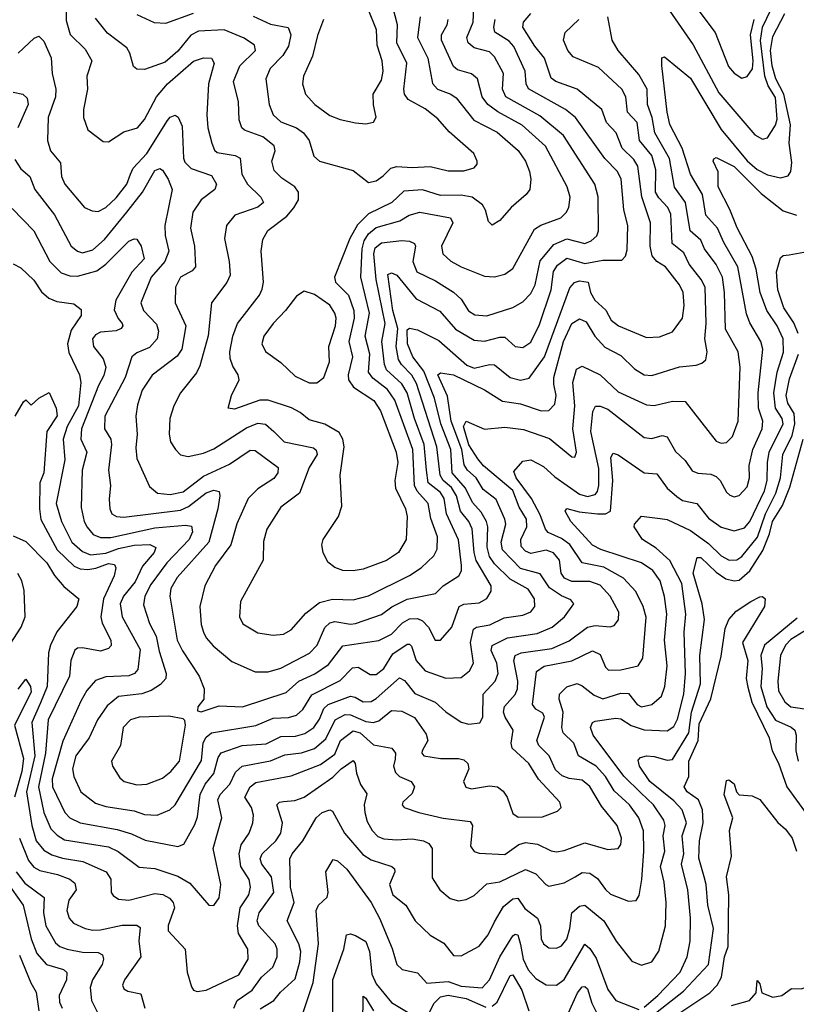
# Model space of a CAD drawing. Extents: x 1308313 to 1441400, y 959662 to 1036319.
# Tile 27 of 256: x 1336411 to 1339426, y 981250 to 985074. Entities that reach past the tile are written whole.
import ezdxf

# ---------------------------------------------------------------- set-up
doc = ezdxf.new("R2010")
doc.units = 0

msp = doc.modelspace()

# ---------------------------------------------------------------- linework, layer by layer
at = {"layer": '0CON10XD'}
for points in [[(1338968.4, 985215), (1339111.3, 985025), (1339162.5, 984892.5), (1339185, 984866.1), (1339215, 984847.5), (1339236, 984854), (1339256.2, 984883.8), (1339258.4, 984915), (1339248.3, 985015), (1339262.9, 985075)], [(1336592.2, 985172.2), (1336591.2, 985071.2), (1336606.9, 985016.9), (1336665, 984960.5), (1336690.9, 984915), (1336671.5, 984855), (1336673.9, 984805), (1336657.9, 984725), (1336657.9, 984695), (1336675, 984647.1), (1336735, 984600.8), (1336755, 984600), (1336815, 984638.5), (1336868.6, 984655), (1336895, 984686.7), (1336941.4, 984775), (1336984.3, 984825), (1337085, 984913.1), (1337125, 984926.9), (1337155.8, 984925), (1337165.9, 984905), (1337144, 984825), (1337137.9, 984705), (1337141.2, 984655), (1337156.7, 984595), (1337167.6, 984567.6), (1337178.1, 984558.1), (1337247.4, 984547.4), (1337266.2, 984536.2), (1337273.2, 984475), (1337294.7, 984435), (1337347.3, 984385), (1337357.5, 984365), (1337335, 984346.8), (1337245.6, 984315), (1337213.8, 984275), (1337206, 984225), (1337224.1, 984135), (1337227.5, 984082.5), (1337215, 984053.1), (1337155.9, 983974.1), (1337143.1, 983846.9), (1337110.2, 983729.8), (1337097.6, 983702.4), (1337035.3, 983624.7), (1337008.8, 983575), (1336994, 983525), (1336990.8, 983465), (1336996.4, 983435), (1337015.3, 983405.3), (1337035, 983384.3), (1337065, 983377.5), (1337125, 983391.2), (1337165, 983408.1), (1337291.3, 983488.7), (1337335, 983507.4), (1337365, 983504.1), (1337397.5, 983475), (1337437.1, 983435), (1337551.9, 983411.9), (1337562.4, 983402.4), (1337565.3, 983385), (1337534.7, 983335), (1337497.3, 983235), (1337425, 983181.5), (1337370.8, 983095), (1337357.4, 983047.4), (1337355.6, 982975), (1337267.8, 982815), (1337264.4, 982755), (1337277.8, 982727.8), (1337335, 982693.6), (1337395, 982684.5), (1337435, 982687.5), (1337465, 982704.4), (1337521.2, 982768.8), (1337575, 982811.1), (1337625, 982823.9), (1337705, 982821.4), (1337765, 982836.6), (1337924.2, 982915.8), (1337970, 982945), (1338018.5, 982991.5), (1338031.8, 983018.2), (1338033.6, 983066.4), (1338007.3, 983137.3), (1337996.5, 983195), (1337953.8, 983243.8), (1337943.6, 983265), (1337936.8, 983405), (1337867.2, 983597.2), (1337838.5, 983638.5), (1337782, 983682), (1337765.6, 983705), (1337770.7, 983775), (1337752.3, 983845), (1337768.5, 983935), (1337735.9, 984075), (1337740.1, 984185), (1337748.3, 984215), (1337765, 984242.7), (1337795, 984266.8), (1337886.7, 984293.3), (1337922.7, 984315), (1337965, 984326.5), (1338083.1, 984305), (1338093.2, 984285), (1338048.1, 984195), (1338053.8, 984165), (1338085, 984136.7), (1338125, 984114.2), (1338215, 984078.5), (1338255, 984075.4), (1338295, 984086.2), (1338325, 984108.5), (1338409.3, 984260.7), (1338434.1, 984275.9), (1338511.9, 984305), (1338532.7, 984325), (1338542.9, 984345), (1338548, 984385), (1338536.4, 984425), (1338452.9, 984582.9), (1338361.8, 984665), (1338266.8, 984716.8), (1338228.2, 984745), (1338206.6, 984775), (1338188, 984845), (1338165, 984863.5), (1338138.3, 984871.7), (1338110.1, 984880.1), (1338095, 984893.1), (1338048.9, 984995), (1338048.9, 985015), (1338070.6, 985055), (1338074.2, 985075)], [(1337317.5, 985087.5), (1337385, 985057.5), (1337453.5, 985043.5), (1337464.1, 985015), (1337455, 984971.1), (1337432.6, 984935), (1337383.3, 984885), (1337366.5, 984845), (1337379.3, 984745), (1337394.8, 984704.8), (1337425, 984677.8), (1337485, 984654.2), (1337513.1, 984635), (1337534.6, 984605), (1337553.3, 984545), (1337574.7, 984524.7), (1337705, 984488.1), (1337765, 984442.5), (1337795, 984448.5), (1337821.7, 984468.3), (1337852, 984498), (1337875, 984504.8), (1337935, 984499.8), (1338005, 984503.6), (1338075, 984487.8), (1338135, 984487.3), (1338175, 984499.2), (1338186.8, 984513.2), (1338187.5, 984525), (1338174.4, 984555), (1338078.8, 984638.8), (1338035, 984689.6), (1337985, 984728.8), (1337919.5, 984765), (1337904.8, 984784.8), (1337902.3, 984805), (1337914.3, 984905), (1337875.2, 984985), (1337877.3, 985055), (1337852.1, 985155)], [(1336405, 984944.6), (1336466.7, 985003.3), (1336485, 985010), (1336505, 984991.4), (1336533.4, 984926.6), (1336536.6, 984865), (1336551.4, 984805), (1336550.2, 984775), (1336521.4, 984695), (1336518.9, 984605), (1336530.8, 984565), (1336568.8, 984518.8), (1336573.5, 984465), (1336586.1, 984435), (1336662.2, 984345), (1336691.7, 984331.7), (1336715, 984330), (1336745, 984345.4), (1336785, 984382.9), (1336826.2, 984435), (1336841.3, 984475), (1336851.7, 984498.3), (1336905, 984554.2), (1336985, 984683.3), (1336995, 984695.6), (1337015, 984704.2), (1337026, 984696), (1337041.2, 984661.2), (1337046.2, 984536.2), (1337051.6, 984521.6), (1337077, 984497), (1337155, 984469.6), (1337174.6, 984435), (1337168.1, 984415), (1337115, 984374.5), (1337083.6, 984326.4), (1337074.1, 984265), (1337089.4, 984195), (1337093.6, 984115), (1337080.8, 984099.2), (1337035, 984073.8), (1337015.3, 984035), (1337014, 983975), (1337055.2, 983885), (1337039.8, 983795), (1337022.3, 983767.7), (1336925, 983693.8), (1336886.6, 983635), (1336868.7, 983578.7), (1336861.1, 983535), (1336867.4, 983465), (1336862, 983412), (1336865, 983370), (1336915, 983260.8), (1336945.3, 983235.3), (1336995, 983229.8), (1337045, 983241.1), (1337125, 983301.2), (1337225, 983347.5), (1337305, 983402.4), (1337325, 983401.3), (1337414.6, 983335), (1337412.7, 983315), (1337397.1, 983292.9), (1337335, 983252), (1337297.8, 983215), (1337253.9, 983116.1), (1337230.7, 983035), (1337170.8, 982955), (1337129.1, 982875), (1337110.6, 982795), (1337115.9, 982725), (1337124.7, 982695), (1337135, 982673.3), (1337162.5, 982642.5), (1337235, 982582.1), (1337325, 982541.1), (1337375, 982541.2), (1337425, 982556.3), (1337535.8, 982614.2), (1337565.3, 982645), (1337595, 982713.1), (1337615, 982731.7), (1337635, 982736.6), (1337695, 982727), (1337715, 982729.8), (1337815, 982763.8), (1337856.2, 982793.8), (1337915, 982823.6), (1338025, 982845.4), (1338054.8, 982875.2), (1338115.7, 982914.3), (1338125.7, 982934.3), (1338126.3, 982955), (1338114.6, 983054.6), (1338067.7, 983155), (1338059.1, 983215), (1338045, 983237.9), (1337997.3, 983275), (1337991, 983325), (1337981.4, 983425), (1337943.8, 983525), (1337914.9, 983625), (1337895, 983660.6), (1337835.2, 983715), (1337826.7, 983735), (1337817.3, 983825), (1337829.5, 983895), (1337795.1, 984065.1), (1337786.2, 984165), (1337791.6, 984188.4), (1337815, 984207.2), (1337895, 984217.3), (1337924.7, 984214.7), (1337944.2, 984205), (1337947.7, 984195), (1337937, 984135), (1337952.5, 984095), (1338025, 984059.8), (1338095.5, 984015.5), (1338125, 983988.5), (1338153.7, 983943.7), (1338177.5, 983927.5), (1338225, 983924.8), (1338325, 983956.9), (1338365, 983978.8), (1338395, 984010.7), (1338412.2, 984045), (1338431.8, 984138.2), (1338485, 984200.7), (1338535, 984223.4), (1338605.2, 984204.8), (1338630, 984215), (1338651.8, 984235), (1338657.7, 984255), (1338656.6, 984386.6), (1338643.6, 984435), (1338522.7, 984625), (1338431, 984701), (1338298.8, 984775), (1338286.1, 984805), (1338289.5, 984865), (1338255, 984929.6), (1338235, 984950), (1338175, 984964.7), (1338151.6, 984985), (1338146.4, 985005), (1338172.2, 985065), (1338174.7, 985125)], [(1337590.6, 985075), (1337566.6, 985013.4), (1337547.7, 984932.3), (1337512.1, 984855), (1337508.8, 984825), (1337521.1, 984785), (1337556.9, 984745), (1337615, 984702.7), (1337655, 984686.2), (1337715, 984673.8), (1337755, 984669.4), (1337785, 984676.2), (1337794.3, 984695.7), (1337785, 984743.8), (1337782.9, 984785), (1337815, 984840), (1337822.3, 984875), (1337818.1, 984915), (1337799.1, 984975), (1337795.6, 985035.6), (1337763.4, 985115)], [(1338908.9, 985145), (1339026.4, 984976.4), (1339125, 984790.7), (1339265, 984626.8), (1339295, 984610.4), (1339315, 984615.8), (1339345.2, 984665), (1339352.2, 984687.8), (1339345, 984772.7), (1339317.4, 984817.4), (1339303.8, 984855), (1339286.9, 984993.1), (1339295.1, 985045), (1339328.6, 985115)], [(1336381.4, 984341.4), (1336465.4, 984255), (1336527.4, 984135), (1336571.3, 984091.3), (1336605, 984079.5), (1336635, 984078), (1336710.7, 984099.3), (1336745.7, 984124.3), (1336835, 984213.6), (1336855, 984223.1), (1336865, 984221.4), (1336882.7, 984195), (1336894.6, 984145), (1336845.6, 984094.4), (1336783.8, 983985), (1336777.1, 983947.1), (1336793.4, 983913.4), (1336809.2, 983895), (1336811.8, 983885), (1336805.2, 983874.8), (1336785, 983866.3), (1336725, 983861.2), (1336705, 983850.9), (1336693.1, 983835), (1336697.1, 983805), (1336735, 983757.5), (1336745.2, 983725), (1336737.1, 983692.9), (1336716.2, 983653.8), (1336650.9, 983485), (1336648.7, 983445), (1336670.8, 983395), (1336653.4, 983325), (1336649.7, 983179.7), (1336661.2, 983125), (1336672.9, 983102.9), (1336695.5, 983075.5), (1336725, 983062.8), (1336765, 983063), (1336935, 983101.2), (1337055, 983110.9), (1337077.5, 983107.5), (1337081.9, 983085), (1337068.7, 983055), (1336981.9, 982965), (1336920.2, 982880.2), (1336896.5, 982835), (1336891.9, 982801.9), (1336915, 982729.4), (1336940.2, 982680.2), (1336951.9, 982621.9), (1336979.7, 982535), (1336978.5, 982515), (1336957.5, 982492.5), (1336921.6, 982468.4), (1336885, 982456.7), (1336795, 982445.8), (1336750.2, 982409.8), (1336712.4, 982355), (1336680, 982285), (1336628.4, 982215), (1336616.2, 982165), (1336620.7, 982135), (1336648.7, 982075), (1336705, 982031.9), (1336745, 982019), (1336855, 982001.4), (1336895, 981987.6), (1336945, 981984.7), (1336993.1, 982005), (1337015, 982024.6), (1337117.2, 982197.2), (1337123.7, 982266.3), (1337135, 982288.2), (1337154.9, 982305.1), (1337327.5, 982332.5), (1337395, 982362), (1337455, 982363.9), (1337485, 982373.3), (1337510.8, 982395), (1337545, 982451.9), (1337655, 982508.3), (1337702.8, 982557.2), (1337725, 982560), (1337771.6, 982531.6), (1337795, 982531.7), (1337824.8, 982555), (1337859.1, 982610.9), (1337915, 982649.2), (1337925, 982649.1), (1337931.5, 982641.5), (1337950, 982585), (1337985.5, 982545.5), (1338065, 982516.9), (1338125, 982519.3), (1338157.1, 982545), (1338172.8, 982575), (1338160.6, 982655), (1338173.1, 982706.9), (1338185, 982715.2), (1338236.3, 982723.7), (1338291.8, 982751.8), (1338365, 982761), (1338395, 982774.1), (1338411.1, 982795), (1338409.2, 982825), (1338385, 982862.4), (1338315, 982901.5), (1338255, 982961.2), (1338235, 982989.7), (1338225.8, 983025.8), (1338228.3, 983105), (1338223.8, 983125), (1338202, 983162), (1338169, 983199), (1338141.8, 983255), (1338089.9, 983315), (1338085.1, 983405), (1338045.5, 983505), (1338021.1, 983605), (1337979.8, 983709.8), (1337937.7, 983765), (1337917.2, 983815), (1337915, 983869.5), (1337925, 983876.5), (1337955, 983870.3), (1338038.1, 983828.1), (1338147.4, 983732.6), (1338175, 983721), (1338235, 983735.7), (1338254.3, 983734.3), (1338315, 983684.3), (1338355, 983673.9), (1338388.4, 983681.6), (1338448, 983765), (1338546.5, 984033.5), (1338565, 984053.3), (1338585, 984060), (1338618.1, 984055), (1338627.7, 984015), (1338643.6, 983985), (1338686.4, 983946.4), (1338707.8, 983907.8), (1338735.6, 983885), (1338845, 983840), (1338895, 983843.3), (1338945, 983861.5), (1338984.2, 983915.8), (1338990.5, 983965), (1338986.7, 984015), (1338972.9, 984045), (1338918.4, 984115), (1338885, 984135.8), (1338867.1, 984157.1), (1338859, 984195), (1338860.4, 984285), (1338826.7, 984386.7), (1338811.2, 984505), (1338795, 984530.8), (1338750.4, 984575), (1338726.9, 984635), (1338688.9, 984675), (1338671.3, 984725), (1338574.8, 984804.8), (1338493.1, 984835), (1338475, 984847.1), (1338448.1, 984925), (1338411, 984971), (1338364.7, 985045), (1338367.6, 985065), (1338395, 985098.2)], [(1336385, 983070), (1336435, 983048), (1336515.8, 982965), (1336545.6, 982915.6), (1336582.7, 982872.7), (1336640, 982825), (1336633.1, 982795), (1336555, 982697.3), (1336530.2, 982645), (1336522.9, 982615), (1336517.9, 982485), (1336490.9, 982420.9), (1336458.2, 982345), (1336468.9, 982215), (1336437.4, 982075), (1336457.8, 981945), (1336475, 981884.7), (1336505, 981848.3), (1336535, 981830.2), (1336577.3, 981817.3), (1336655.4, 981805.4), (1336746.5, 981765), (1336765, 981736.2), (1336766.2, 981685), (1336773.2, 981673.2), (1336795, 981658.9), (1336835, 981655.3), (1336935, 981680.7), (1336966.6, 981676.6), (1336992.5, 981662.5), (1337006.9, 981645), (1337012.3, 981625), (1336986.6, 981556.6), (1336987.3, 981535), (1337052.7, 981465), (1337060.4, 981375), (1337077.5, 981317.5), (1337085.6, 981305.6), (1337099.7, 981299.7), (1337135, 981304.5), (1337261.2, 981365), (1337297.7, 981425), (1337296.9, 981465), (1337260, 981525), (1337256.3, 981555), (1337267.4, 981625), (1337300, 981675), (1337306.6, 981705), (1337301.8, 981735), (1337269, 981785), (1337262.6, 981835), (1337271, 981869), (1337301.2, 981915), (1337316.4, 981955), (1337318, 981985), (1337310.4, 982015), (1337284.3, 982055), (1337305, 982095.3), (1337328.2, 982111.8), (1337465, 982138), (1337578.4, 982181.6), (1337635, 982222), (1337657, 982275), (1337705, 982312.8), (1337732.2, 982305), (1337785, 982257.4), (1337855.8, 982245), (1337870, 982225), (1337868.1, 982201.9), (1337862.7, 982175), (1337870.2, 982150.2), (1337885.5, 982135.5), (1337931.1, 982115), (1337943.8, 982095), (1337935, 982068.9), (1337898, 982035), (1337896, 982025), (1337903.8, 982015), (1337961.2, 981995), (1338055, 981973.6), (1338160.4, 981960.4), (1338168.8, 981945), (1338161.5, 981865), (1338175, 981844.2), (1338195, 981836.7), (1338295, 981832.5), (1338348.8, 981871.2), (1338375, 981879.3), (1338421.8, 981871.8), (1338475, 981846.2), (1338495, 981842.5), (1338525, 981847.7), (1338605, 981877.3), (1338695, 981851.1), (1338735, 981855.7), (1338745, 981871.2), (1338747.8, 981895), (1338730.8, 981945), (1338670.3, 982020.3), (1338625, 982096.5), (1338595, 982121), (1338545, 982126.9), (1338517.5, 982137.5), (1338490.8, 982160.8), (1338467.3, 982215), (1338426.5, 982255), (1338418.4, 982275), (1338448.4, 982365), (1338441.5, 982381.5), (1338415, 982396.1), (1338402.6, 982415), (1338416.9, 982543.1), (1338447.1, 982562.9), (1338555, 982584), (1338635, 982622.9), (1338665, 982609.1), (1338685, 982560), (1338697.6, 982547.6), (1338745, 982548.9), (1338812.5, 982565), (1338830, 982595), (1338843.5, 982753.5), (1338831.2, 982795), (1338803.4, 982853.4), (1338755.3, 982905), (1338678.4, 982948.4), (1338594.3, 982964.3), (1338546.5, 983036.5), (1338515, 983059.5), (1338462.8, 983082.8), (1338452.4, 983095), (1338431.6, 983151.6), (1338398.3, 983215), (1338338.5, 983295), (1338330, 983320), (1338365, 983360), (1338395, 983364.6), (1338445, 983339.1), (1338488.8, 983298.8), (1338585, 983231.7), (1338615, 983222), (1338645, 983230), (1338655, 983242.5), (1338659.8, 983265), (1338659.1, 983330.9), (1338628.3, 983475), (1338636.7, 983553.3), (1338647.2, 983572.8), (1338665, 983572.8), (1338695, 983561.1), (1338835, 983451.1), (1338865, 983447.6), (1338905, 983459.2), (1338924.8, 983454.8), (1338957.8, 983397.8), (1338995, 983361.8), (1339022, 983322), (1339043.6, 983313.6), (1339095, 983309.7), (1339115, 983300.4), (1339131.2, 983285), (1339155, 983239.2), (1339167.6, 983227.6), (1339185, 983221.8), (1339205, 983226.5), (1339235, 983260.6), (1339244.7, 983295), (1339243.1, 983343.1), (1339257.6, 983405), (1339294.1, 983485.9), (1339296, 983515), (1339279.5, 983565), (1339278.5, 983625), (1339296.7, 983795), (1339288.1, 983825), (1339246.5, 983896.5), (1339232.5, 983932.5), (1339199.3, 984115), (1339145, 984208.5), (1339120.2, 984265), (1339075.3, 984315), (1339062, 984395), (1339016, 984475), (1338982.8, 984575), (1338935, 984667.8), (1338925.2, 984715.2), (1338903.6, 984896.4), (1338903.7, 984926.3), (1338915, 984930), (1339015, 984846.8), (1339135, 984647.6), (1339235, 984525.8), (1339275, 984492.9), (1339315, 984471.7), (1339365, 984460.4), (1339395, 984468.5), (1339405.2, 984484.8), (1339409.6, 984520.4), (1339399, 984595), (1339403.3, 984666.7), (1339377.3, 984785), (1339346.9, 984845), (1339332.4, 984895), (1339326.7, 984955), (1339335, 985009.1), (1339381.4, 985098.6)], [(1336385, 984125.7), (1336415, 984110.6), (1336465, 984062.5), (1336495, 984016.9), (1336523.2, 983993.2), (1336555, 983979.3), (1336620.3, 983970.3), (1336649.4, 983949.4), (1336648.8, 983925), (1336611.1, 983868.9), (1336596.2, 983815), (1336601.5, 983781.5), (1336643.4, 983695), (1336648.4, 983665), (1336639.5, 983575), (1336595.4, 983495), (1336580, 983445), (1336586.2, 983365), (1336552.7, 983195), (1336572.4, 983125), (1336613.4, 983045), (1336655, 983009), (1336685, 982995.5), (1336745, 983002.2), (1336795, 983021), (1336855, 983033.5), (1336916, 983036), (1336939.5, 983025), (1336932.7, 983005), (1336887.7, 982952.3), (1336859.4, 982890.6), (1336813.6, 982835), (1336801.3, 982805), (1336808.6, 982755), (1336877.9, 982627.9), (1336869.1, 982550.9), (1336856.2, 982535), (1336835, 982526.1), (1336745, 982521.5), (1336705, 982508.4), (1336671.2, 982468.8), (1336648.2, 982428.2), (1336577.7, 982272.3), (1336536.3, 982126.3), (1336538.7, 982095), (1336586.4, 981995), (1336605.4, 981975), (1336645, 981955.7), (1336789.2, 981929.2), (1336845, 981912.7), (1336897.7, 981887.7), (1337025, 981863.3), (1337047.6, 981872.4), (1337090.8, 981949.2), (1337101, 981979), (1337111.7, 982065), (1337131.5, 982105), (1337165, 982146.2), (1337181.4, 982208.6), (1337192.9, 982227.1), (1337275, 982254.8), (1337367.9, 982262.1), (1337425, 982290), (1337481.2, 982291.2), (1337517.8, 982302.2), (1337553.2, 982325), (1337575, 982357.5), (1337591.3, 982398.7), (1337608, 982415), (1337695, 982446.7), (1337713.4, 982443.4), (1337745, 982424.8), (1337775, 982426.1), (1337795, 982437.5), (1337885, 982517.8), (1337905, 982507.8), (1337945, 982457.9), (1338023.6, 982423.6), (1338065, 982385.6), (1338125, 982346.4), (1338155, 982337.7), (1338197.1, 982342.9), (1338208.8, 982365), (1338210.2, 982455), (1338257.2, 982505), (1338269.1, 982535), (1338264.1, 982575), (1338241.7, 982625), (1338245.6, 982644.4), (1338305, 982673.1), (1338420.2, 982689.8), (1338478.9, 982715), (1338526.7, 982755), (1338563.1, 982805), (1338551.2, 982821.2), (1338515, 982836.5), (1338468.3, 982868.3), (1338431.6, 982921.6), (1338355, 982943.1), (1338284.9, 983014.9), (1338280.2, 983045), (1338298.1, 983115), (1338294, 983135), (1338260.3, 983210.3), (1338209.9, 983249.9), (1338182.6, 983295), (1338149.2, 983325), (1338136.1, 983345), (1338127.8, 983405), (1338086.4, 983515), (1338072, 983612), (1338033.9, 983695), (1338045, 983702.4), (1338095, 983694.5), (1338215, 983636.5), (1338285, 983592.6), (1338355, 983582.6), (1338435, 983555.3), (1338465, 983556.7), (1338488.8, 983581.2), (1338493.9, 983615), (1338485, 983658.8), (1338484.4, 983685), (1338523, 983825), (1338555, 983893.8), (1338585, 983912.1), (1338610.6, 983900.6), (1338643.7, 983845), (1338683.1, 983803.1), (1338745, 983770.4), (1338798.2, 983718.2), (1338835, 983694.7), (1338865, 983692.2), (1338973.3, 983726.7), (1339037.4, 983732.6), (1339060, 983740), (1339075, 983753.8), (1339080.8, 983785), (1339071.3, 983835), (1339076.6, 983895), (1339072.2, 984035), (1339057.5, 984065), (1339010.2, 984125), (1338989.3, 984169.3), (1338943.7, 984205), (1338939.2, 984319.2), (1338927.3, 984345), (1338892, 984382), (1338880, 984405), (1338881, 984491), (1338865, 984547.2), (1338817.7, 984605), (1338809, 984675), (1338770.7, 984715), (1338764.4, 984774.4), (1338748.4, 984805), (1338658.2, 984888.2), (1338559.7, 984929.7), (1338539.7, 984955), (1338522.1, 984995), (1338529.1, 985025), (1338581.6, 985075)], [(1336392, 984532), (1336415, 984495.5), (1336450, 984465), (1336469.3, 984415), (1336546.2, 984316.2), (1336610.8, 984195), (1336634.8, 984174.8), (1336655, 984168.8), (1336695, 984180.8), (1336739.9, 984220.1), (1336826.9, 984326.9), (1336888.1, 984405), (1336935, 984488.7), (1336955, 984496.1), (1336965, 984489.6), (1336987.3, 984455), (1337002.7, 984415), (1336974, 984275), (1336975.6, 984235.6), (1336989.6, 984175), (1336974.2, 984135.8), (1336921.1, 984075), (1336880.7, 983975), (1336892, 983945), (1336942.5, 983892.5), (1336950, 983865), (1336944.7, 983835), (1336915, 983800.6), (1336865, 983780.8), (1336846.1, 983765), (1336820.4, 983685), (1336740.7, 983535), (1336740, 983485), (1336764.1, 983445), (1336767.7, 983425), (1336755.3, 983325), (1336762.9, 983265), (1336757.9, 983212.1), (1336760.7, 983175), (1336768.5, 983155), (1336786.2, 983145), (1336815, 983142.5), (1337035, 983169.7), (1337066.4, 983183.6), (1337135, 983236.5), (1337165, 983246.8), (1337185, 983242), (1337187.7, 983225), (1337179.8, 983175), (1337144.9, 983045.1), (1337021.7, 982908.3), (1336998, 982865), (1336994.2, 982835), (1337022.5, 982665), (1337043.2, 982623.2), (1337107.5, 982525), (1337127.1, 982475), (1337125.6, 982435), (1337102.5, 982405), (1337100.5, 982390.5), (1337115, 982386), (1337185, 982409.2), (1337275.8, 982405.8), (1337445, 982461.9), (1337495, 982505.6), (1337556.7, 982533.3), (1337609.7, 982570.3), (1337665, 982643.1), (1337805, 982663.2), (1337855, 982688.1), (1337897.6, 982732.4), (1337925, 982746.9), (1337955, 982748.5), (1337975, 982739.7), (1337997.6, 982715), (1338024.6, 982664.6), (1338045, 982664.4), (1338089.3, 982715), (1338117.1, 982795), (1338135.2, 982804.8), (1338195, 982809.2), (1338225, 982826.4), (1338241.8, 982855), (1338241.2, 982875), (1338183.3, 982973.3), (1338175.1, 983005), (1338167.5, 983097.5), (1338155.3, 983125.3), (1338122, 983165), (1338106.3, 983225), (1338086.9, 983256.9), (1338054.5, 983285), (1338043, 983305), (1338030.5, 983415), (1337951.2, 983661.2), (1337933.4, 983693.4), (1337892.9, 983735), (1337881.5, 983755), (1337872.1, 983805), (1337878.5, 983875), (1337859.4, 983945), (1337840.7, 984085), (1337855, 984091.2), (1337875, 984081.8), (1337950, 983990), (1338042.3, 983942.3), (1338102.9, 983872.9), (1338175, 983830.3), (1338215, 983825.8), (1338275, 983841.8), (1338295, 983841.3), (1338335, 983804.6), (1338365, 983800.7), (1338395, 983822.1), (1338429.5, 983890.5), (1338474.1, 984025), (1338484.1, 984095.9), (1338498.9, 984121.1), (1338535, 984147.7), (1338605, 984127.4), (1338675, 984141), (1338749.1, 984140.9), (1338763.5, 984156.5), (1338769.8, 984180.2), (1338772.4, 984275), (1338756.5, 984336.5), (1338745.7, 984455), (1338732.5, 984485), (1338683.1, 984535), (1338569.1, 984695), (1338530, 984725), (1338385.9, 984805.9), (1338377.1, 984825), (1338373.4, 984875), (1338329.7, 984969.7), (1338311.1, 984991.1), (1338255.6, 985025.6), (1338251.3, 985045), (1338256.6, 985075)], [(1336393.6, 983535), (1336425, 983590.8), (1336435, 983598), (1336455, 983577.5), (1336485, 983604.2), (1336525, 983626.7), (1336552.9, 983565), (1336556.2, 983536.2), (1336516.5, 983475), (1336504.3, 983315), (1336488.9, 983275), (1336487.7, 983175), (1336493.3, 983133.3), (1336555.6, 983015), (1336621.6, 982951.6), (1336645, 982941.7), (1336675, 982939.3), (1336705.9, 982944.1), (1336755, 982962.9), (1336779, 982959), (1336783.9, 982945), (1336777.8, 982915), (1336754.4, 982864.4), (1336736.2, 982825), (1336725.7, 982755), (1336731, 982731), (1336764, 982665), (1336766, 982644), (1336755, 982632.5), (1336725, 982622), (1336655, 982634.6), (1336635, 982633.3), (1336624.7, 982625.3), (1336609.1, 982585), (1336603.8, 982525), (1336521.9, 982355), (1336510.3, 982225), (1336483.8, 982095), (1336503.9, 981995), (1336531.8, 981931.9), (1336556.6, 981906.6), (1336585, 981889.1), (1336755, 981862.2), (1336793.7, 981843.7), (1336875, 981783.4), (1336935, 981777.7), (1337025, 981747.6), (1337070.8, 981720.8), (1337145, 981635.8), (1337165, 981634.2), (1337185, 981664.2), (1337191.1, 981715), (1337161.9, 981855), (1337195.9, 981975), (1337180, 982045), (1337189.7, 982065), (1337226.5, 982105), (1337248.6, 982151.4), (1337274.9, 982175.1), (1337385, 982195.5), (1337440.6, 982219.4), (1337505, 982227.3), (1337555, 982243.4), (1337599.3, 982280.7), (1337635.1, 982354.9), (1337675, 982375.5), (1337695, 982374.2), (1337755, 982348.8), (1337785, 982344.1), (1337805, 982351), (1337855, 982391.3), (1337895, 982388.9), (1337944.1, 982364.1), (1337989.4, 982299.4), (1337996.1, 982275), (1337972.9, 982235), (1337971.8, 982225), (1337979.4, 982215), (1338045, 982204.8), (1338115.2, 982205.2), (1338135, 982199.1), (1338151.5, 982185), (1338154.6, 982165), (1338134.3, 982115), (1338143, 982093), (1338165, 982087.5), (1338235, 982098.7), (1338265.7, 982095), (1338287.7, 982077.7), (1338303.1, 982055), (1338325, 981990.8), (1338346.6, 981976.6), (1338441.3, 981978.7), (1338499.5, 982000.5), (1338512.9, 982015), (1338508.6, 982035), (1338425.7, 982125), (1338388.2, 982185), (1338322.4, 982245), (1338318.8, 982265), (1338327.1, 982315), (1338295.3, 982365), (1338289.8, 982385), (1338293.7, 982406.3), (1338335, 982454.1), (1338343.7, 982475), (1338345.2, 982505), (1338329.4, 982585), (1338334.7, 982605), (1338358, 982615), (1338477.4, 982632.6), (1338545, 982661.6), (1338615, 982714.4), (1338645, 982720.9), (1338703.4, 982716.6), (1338719.1, 982720.9), (1338736.3, 982743.7), (1338736.6, 982773.4), (1338704.2, 982835), (1338665, 982878.3), (1338625, 982892), (1338555, 982891.8), (1338525.7, 982905.7), (1338513.2, 982925), (1338506.9, 982975), (1338484, 983004), (1338455, 983014.4), (1338395, 983001.2), (1338375, 983010.2), (1338357.8, 983027.8), (1338356.1, 983055), (1338380.5, 983105), (1338379.1, 983135), (1338350.5, 983180.5), (1338325, 983245.2), (1338211.9, 983341.9), (1338189.1, 983369.1), (1338155, 983423.2), (1338134, 983495), (1338145, 983515.7), (1338215, 983484.5), (1338295, 983491.4), (1338367.6, 983482.4), (1338468.1, 983448.1), (1338555, 983376), (1338566.2, 983375), (1338572.2, 983395), (1338558.7, 983485), (1338567, 983575), (1338558.7, 983665), (1338572.9, 983717.1), (1338595, 983728.5), (1338665, 983694.7), (1338735, 983629.5), (1338845, 983578.7), (1338875, 983575.4), (1338945, 983593.3), (1338995, 983591.5), (1339115, 983437.1), (1339135, 983429.5), (1339155, 983432.5), (1339178.2, 983455), (1339200.9, 983515), (1339208.8, 983725), (1339200, 983785), (1339151.9, 983871.9), (1339147.7, 984015), (1339139.3, 984075), (1339115, 984124), (1339069.3, 984185), (1339055, 984218.5), (1339014.3, 984254.3), (1338995.9, 984365), (1338953.8, 984423.8), (1338933.6, 984535), (1338877.3, 984635), (1338866.6, 984695), (1338848.5, 984745), (1338847.3, 984805), (1338815, 984860.9), (1338734, 984955), (1338711.8, 984995), (1338694.6, 985085)], [(1337636.6, 984055), (1337687.8, 984005), (1337708.3, 983945), (1337708.9, 983915), (1337688.7, 983825), (1337703.5, 983765), (1337686.3, 983695), (1337688, 983675), (1337707.5, 983647.5), (1337785.3, 983595), (1337811.1, 983555), (1337872, 983395), (1337878.7, 983355), (1337868, 983285), (1337869.5, 983255), (1337908.6, 983175), (1337914.7, 983145), (1337911.5, 983055), (1337881.2, 983005), (1337835, 982973.4), (1337745, 982940), (1337705, 982933.9), (1337665, 982935.5), (1337635, 982946.9), (1337607.2, 982967.2), (1337589.4, 983005), (1337583.3, 983035), (1337588.6, 983055), (1337648.9, 983145), (1337661.5, 983185), (1337654.5, 983305), (1337670.5, 983415), (1337665.2, 983445.2), (1337651.2, 983471.2), (1337595, 983503.7), (1337535, 983520), (1337499.3, 983549.3), (1337466.4, 983566.4), (1337375, 983596.9), (1337343, 983597), (1337245, 983561.8), (1337220, 983565), (1337232.9, 983615), (1337262.5, 983675), (1337259.1, 983695), (1337238.4, 983728.4), (1337228.5, 983758.5), (1337227.3, 983785), (1337237.9, 983845), (1337256.1, 983893.9), (1337342.1, 984005), (1337352.6, 984027.4), (1337357.3, 984055), (1337348.9, 984175), (1337355, 984221.2), (1337374.7, 984255.3), (1337448.2, 984311.8), (1337475.8, 984344.2), (1337493.5, 984375), (1337493.8, 984405), (1337478.5, 984425), (1337428.7, 984458.7), (1337398.7, 984488.7), (1337389.6, 984525), (1337402.3, 984565), (1337398.8, 984585), (1337355, 984619.6), (1337283.6, 984645), (1337273.9, 984655), (1337263.3, 984685), (1337259.7, 984755), (1337240.5, 984835), (1337265, 984895.4), (1337326.8, 984955), (1337322.1, 984975), (1337282.9, 985002.9), (1337205.2, 985035.2), (1337105, 985029.4), (1337075, 985013.7), (1337025, 984952.7), (1336975, 984909.5), (1336895, 984881.2), (1336865, 984881.9), (1336853.2, 984893.2), (1336838.9, 984945), (1336826.2, 984965), (1336752.2, 985022.2), (1336705, 985080.6)], [(1336865.5, 985095), (1336933.3, 985063.3), (1336978.7, 985061.3), (1337085, 985099.5)], [(1337966.3, 985085), (1337954.8, 985005), (1337995.2, 984925), (1338013.2, 984826.8), (1338032.5, 984805), (1338084.8, 984784.8), (1338105, 984770.8), (1338173.8, 984683.8), (1338265, 984637.7), (1338346.2, 984566.2), (1338374.7, 984525), (1338390.3, 984485), (1338395.3, 984454.7), (1338391.2, 984415), (1338377.8, 984395), (1338318.9, 984345), (1338275, 984294.2), (1338245, 984276.7), (1338230.6, 984290.6), (1338219.6, 984335), (1338207.9, 984355), (1338168.1, 984385), (1338125, 984392.8), (1338045, 984391.5), (1337975, 984413.5), (1337901.8, 984408.2), (1337855.4, 984364.6), (1337765, 984320.2), (1337722.9, 984277.1), (1337692.2, 984225), (1337632.8, 984075), (1337636.6, 984055)], [(1336385, 984792.9), (1336423.3, 984785), (1336439.2, 984769.2), (1336443.1, 984745), (1336403.9, 984655)], [(1337242.4, 981235), (1337255, 981264.7), (1337313.7, 981305), (1337350, 981355), (1337393.8, 981395), (1337410.8, 981435), (1337410.6, 981465), (1337402.7, 981485), (1337339.7, 981555), (1337332.4, 981575), (1337341.2, 981605), (1337398.1, 981685), (1337389, 981745), (1337350.5, 981795), (1337344.3, 981815), (1337352.5, 981835), (1337404.8, 981885), (1337424.8, 981915.2), (1337430.8, 981955), (1337408.8, 982025), (1337419.2, 982035), (1337435, 982038.4), (1337478.5, 982041.5), (1337515, 982054.7), (1337627, 982133), (1337659.5, 982165), (1337705, 982196.6), (1337713.8, 982185), (1337718.5, 982148.5), (1337734, 982104), (1337758.2, 982068.2), (1337748.2, 982025), (1337750.5, 981995), (1337760.3, 981960.3), (1337779.2, 981925), (1337801.8, 981901.8), (1337825, 981892.8), (1337875, 981888.6), (1337935, 981892.7), (1337978.8, 981885), (1338000, 981875), (1338012, 981855), (1338012, 981742), (1338041.5, 981695), (1338081.7, 981661.7), (1338115, 981652.1), (1338145, 981657.3), (1338175, 981672.9), (1338225, 981718.4), (1338275, 981725.3), (1338375, 981773.6), (1338415, 981757.2), (1338453.3, 981715), (1338465, 981709.6), (1338525, 981722), (1338567.9, 981745), (1338595, 981762.7), (1338625, 981759.7), (1338655, 981738.8), (1338685, 981695.5), (1338705, 981677.7), (1338775, 981650.9), (1338805, 981652.9), (1338816.7, 981673.3), (1338826.2, 981735), (1338834.8, 981845.2), (1338833.4, 981923.4), (1338814.5, 981974.5), (1338778.6, 982025), (1338719.2, 982079.2), (1338684.8, 982135), (1338649.3, 982175), (1338581.1, 982215), (1338561.9, 982265), (1338520.9, 982305), (1338516.1, 982325), (1338520.6, 982385), (1338505.9, 982435), (1338506.4, 982455), (1338535, 982482.9), (1338575, 982496), (1338595, 982487.7), (1338641, 982451), (1338675, 982436.2), (1338745, 982459.1), (1338775, 982457.4), (1338808.5, 982415), (1338825, 982405.9), (1338865, 982415.3), (1338903.1, 982446.9), (1338915.9, 982484.1), (1338924.4, 982565), (1338914.8, 982665), (1338924.1, 982765), (1338914.4, 982834.4), (1338897.8, 982895), (1338868.8, 982935), (1338825.4, 982965.4), (1338666.8, 983016.8), (1338635, 983033.6), (1338551.2, 983125), (1338528.9, 983165), (1338535, 983176.5), (1338583.1, 983163.1), (1338655, 983155.8), (1338685, 983155.7), (1338704.5, 983165.5), (1338713.5, 983285), (1338706, 983374), (1338715, 983390.6), (1338735, 983384.1), (1338835, 983313.9), (1338885, 983311.1), (1338925.2, 983255.2), (1338961.9, 983221.9), (1338985, 983207.6), (1339040, 983195), (1339085, 983138.9), (1339135, 983103.1), (1339185, 983088.6), (1339225, 983100.6), (1339245.9, 983125), (1339302.3, 983245), (1339313.5, 983285), (1339313.9, 983355), (1339320.8, 983395), (1339375.8, 983505), (1339372, 983525), (1339345.5, 983565), (1339338.7, 983625), (1339351.4, 983705), (1339376.9, 983783.1), (1339375.2, 983835), (1339351.9, 983885), (1339311.3, 983945), (1339286.5, 984015), (1339270.6, 984105), (1339255.1, 984155.1), (1339196.1, 984266.1), (1339167.8, 984337.8), (1339123.5, 984425), (1339123.1, 984483.1), (1339104, 984525), (1339105.9, 984534.1), (1339115, 984538.6), (1339185, 984504.8), (1339289.5, 984399.5), (1339375, 984331.4), (1339427.5, 984315)], [(1339433.5, 983855), (1339417.3, 983897.3), (1339378.2, 983955), (1339354.1, 984025), (1339348.9, 984095), (1339365, 984150), (1339375, 984158.8), (1339398.6, 984161.4), (1339455, 984170.9)], [(1337565, 983663.8), (1337591.5, 983685), (1337614, 983745), (1337611, 983805), (1337636.7, 983885), (1337639.4, 983915), (1337634.7, 983935), (1337615, 983965.3), (1337555, 984006.9), (1337515, 984019.5), (1337485, 984001.1), (1337443.1, 983945), (1337395.2, 983894.8), (1337358.9, 983845), (1337351.1, 983815), (1337365.3, 983785.3), (1337425, 983742.7), (1337480.3, 983690.3), (1337535, 983664), (1337565, 983663.8)], [(1337345, 981232), (1337397.3, 981265), (1337422.8, 981297.2), (1337480.6, 981349.4), (1337498.1, 981415), (1337502.6, 981455), (1337495.2, 981485), (1337449.3, 981575), (1337475.9, 981645), (1337462.1, 981705), (1337460, 981815), (1337468.2, 981835), (1337509.6, 981885), (1337561.8, 981975), (1337585, 981995.2), (1337615, 982005.6), (1337625, 982000), (1337671.6, 981915), (1337742.7, 981832.7), (1337775, 981811.5), (1337855.2, 981785.2), (1337865.9, 981775.9), (1337866.8, 981765), (1337846.8, 981715), (1337860, 981675), (1337910, 981635), (1337946.5, 981575), (1338005, 981518.5), (1338057.4, 981487.4), (1338095, 981440), (1338125, 981438.2), (1338195, 981475.5), (1338229.9, 981520.1), (1338255, 981570.8), (1338289.5, 981630.5), (1338325, 981660.3), (1338345, 981662.7), (1338372.6, 981622.6), (1338421.2, 981585), (1338433.2, 981555), (1338436.2, 981505), (1338445, 981485.7), (1338465, 981470), (1338495, 981467.7), (1338515, 981477.9), (1338535, 981503.3), (1338547.1, 981545), (1338554.1, 981605), (1338585, 981631.2), (1338605, 981635.9), (1338679.6, 981575), (1338727.3, 981495), (1338787.3, 981417.3), (1338825, 981401.8), (1338865, 981415.6), (1338893.1, 981456.9), (1338918.6, 981555), (1338920.6, 981645), (1338913.1, 981725), (1338899.4, 981785), (1338915.2, 981845), (1338909, 981905), (1338916.6, 981945), (1338911.8, 981965), (1338871.5, 982025), (1338822.2, 982072.2), (1338756.7, 982136.7), (1338638.2, 982295), (1338627.1, 982325), (1338634.4, 982345), (1338645, 982350.4), (1338725, 982361.9), (1338745, 982358.4), (1338785, 982332.8), (1338835, 982316.7), (1338925, 982312), (1338951, 982329), (1338965, 982358.1), (1338989, 982455), (1338995.5, 982534.5), (1338991, 982695), (1338997, 982765), (1338982.5, 982885), (1338935, 982973.3), (1338881.6, 983021.6), (1338828.8, 983055), (1338797.1, 983105), (1338798.6, 983115), (1338825, 983146.2), (1338897.1, 983137.1), (1338925, 983133.8), (1339015, 983090.5), (1339085, 983040.4), (1339135, 982992.7), (1339166.2, 982975), (1339195, 982976.6), (1339215, 982989.2), (1339275.9, 983065), (1339307.1, 983155), (1339347.4, 983235), (1339364.4, 983295), (1339374.1, 983385), (1339410.8, 983459.2), (1339420.3, 983505), (1339418.2, 983545), (1339393.3, 983585), (1339387.3, 983615), (1339400, 983680), (1339434.3, 983775)], [(1338835, 981238.5), (1338889.1, 981285), (1338975, 981375.5), (1339002.4, 981435), (1339014.1, 981495), (1339015.8, 981584.2), (1339005.3, 981694.7), (1338981.1, 981795), (1338989.8, 981835), (1338983.5, 981905), (1338999.7, 981955), (1338982.6, 982005), (1338950.9, 982040.9), (1338857.1, 982115), (1338817.5, 982175), (1338812, 982198), (1338820.9, 982209.1), (1338845, 982215.5), (1338875, 982213.2), (1338925, 982198.6), (1338945, 982201.2), (1339008.9, 982305), (1339020, 982385), (1339054.9, 982495), (1339052.2, 982605), (1339069.5, 982745), (1339061.2, 982805), (1339025.9, 982925), (1339041.1, 982985), (1339055, 982985.8), (1339115, 982928.1), (1339153.3, 982903.3), (1339184.5, 982894.5), (1339205, 982897.8), (1339246.4, 982933.6), (1339296.9, 983013.1), (1339322.6, 983077.4), (1339334.3, 983125.7), (1339372.8, 983187.2), (1339400.9, 983259.2), (1339452.9, 983445)], [(1336312.6, 982557.4), (1336416.8, 982715), (1336432.1, 982755), (1336427.8, 982857.8), (1336419, 982895), (1336403.6, 982923.6)], [(1338820.6, 981169.4), (1338988.1, 981301.9), (1339084.8, 981405), (1339104.2, 981544.2), (1339082.9, 981635), (1339076.8, 981715), (1339068.6, 981745), (1339047.3, 981817.3), (1339050.9, 981885), (1339064.3, 981955.7), (1339061.9, 982005), (1339046.7, 982045), (1339002.2, 982075), (1338990.7, 982095), (1339009.3, 982135), (1339009.5, 982195), (1339045.1, 982275), (1339049.8, 982340.2), (1339095, 982436.5), (1339135, 982602), (1339149.9, 982710.1), (1339164.7, 982745.3), (1339193.2, 982776.8), (1339250, 982815), (1339285, 982833.3), (1339295, 982834.3), (1339305.5, 982825.5), (1339302.7, 982795), (1339217.9, 982655), (1339237.5, 982585), (1339231.9, 982515), (1339237.8, 982482.2), (1339253.8, 982423.8), (1339321.5, 982285), (1339333.1, 982235), (1339356.7, 982186.7), (1339389.1, 982095), (1339465, 981991.6)], [(1339429.9, 982750.1), (1339302.3, 982645), (1339288.2, 982605), (1339293.2, 982555), (1339288, 982485), (1339312.4, 982405), (1339345, 982354), (1339407, 982327), (1339420.4, 982315), (1339425.6, 982295.6), (1339424.2, 982235), (1339433.8, 982195)], [(1339472, 982708), (1339405, 982667.6), (1339385, 982645.3), (1339364.8, 982605), (1339354.5, 982505), (1339357.5, 982467.5), (1339381.6, 982425), (1339404.5, 982405), (1339485, 982393.8)], [(1336405, 982474), (1336435, 982512.5), (1336452.2, 982485), (1336455, 982462), (1336390, 982335), (1336425.1, 982205), (1336418.6, 982155), (1336391.1, 982055)], [(1336865, 982102), (1336905, 982104.7), (1336965, 982128.7), (1336997.9, 982155), (1337031.5, 982195), (1337054.3, 982334.3), (1337052.3, 982352.3), (1337045, 982358.8), (1336989.5, 982369.5), (1336874.8, 982365.2), (1336841.1, 982355), (1336813.1, 982325), (1336802.5, 982255), (1336767.5, 982195), (1336771.1, 982175), (1336799.5, 982129.5), (1336816, 982116), (1336865, 982102)], [(1338970.3, 981215), (1339091.1, 981295), (1339119.7, 981325), (1339135.3, 981355), (1339148, 981435), (1339161.6, 981475), (1339164.7, 981675), (1339154.7, 981745), (1339174.4, 981825), (1339167.1, 981925), (1339179.6, 981975), (1339146.3, 982063.7), (1339155, 982120), (1339165, 982122), (1339185, 982106), (1339193.8, 982075), (1339205, 982064), (1339255, 982060), (1339285, 982045.8), (1339355, 981955.8), (1339385, 981930), (1339410.5, 981895), (1339426.5, 981845)], [(1336410.4, 981895), (1336445, 981808.2), (1336465, 981782.7), (1336489.5, 981769.5), (1336557.1, 981755), (1336605.9, 981735.9), (1336625, 981721.1), (1336629.7, 981695), (1336601.8, 981655), (1336593.2, 981615), (1336602.7, 981585), (1336620, 981565), (1336665, 981544.1), (1336695, 981537.9), (1336725, 981538.9), (1336808, 981558), (1336865, 981557.3), (1336878.4, 981548.4), (1336873.2, 981495), (1336880.9, 981435), (1336817.7, 981345), (1336810.4, 981325), (1336815, 981310), (1336831.1, 981301.1), (1336881.2, 981291.2), (1336896.9, 981235)], [(1337512, 981218), (1337550.1, 981335), (1337570.9, 981485), (1337562.5, 981615), (1337570.6, 981635), (1337605, 981666.7), (1337608.2, 981685), (1337599.6, 981765), (1337627.8, 981812.2), (1337645, 981807.5), (1337681.2, 981775), (1337775.1, 981645.1), (1337808.4, 981585), (1337857.2, 981467.2), (1337875.6, 981405), (1337896.2, 981385), (1337955, 981372.9), (1337992, 981332), (1338075, 981338.6), (1338125, 981321), (1338206.1, 981313.9), (1338235, 981345.5), (1338274.8, 981435), (1338325, 981516.8), (1338335, 981523.1), (1338345, 981520.5), (1338355, 981482.5), (1338365.6, 981425.6), (1338385, 981384), (1338415, 981350.8), (1338455, 981325.4), (1338495, 981324), (1338525, 981346.7), (1338605, 981484.4), (1338625, 981466.9), (1338649, 981429), (1338695, 981308.1), (1338725, 981265.5), (1338815, 981230)], [(1336397.3, 981765), (1336430.5, 981720.5), (1336505.3, 981665), (1336503.5, 981605), (1336512.2, 981555), (1336549.6, 981489.6), (1336566.5, 981475), (1336595, 981464.8), (1336655, 981453.2), (1336715, 981451.8), (1336732.7, 981442.7), (1336736.7, 981425), (1336731.4, 981405), (1336693.6, 981345), (1336684.7, 981315), (1336690, 981265), (1336711.1, 981221.1)], [(1336358.4, 981728.4), (1336424, 981635), (1336455.2, 981505), (1336477.7, 981447.7), (1336515, 981405.2), (1336580.6, 981385), (1336593.2, 981373.2), (1336592.6, 981345), (1336563.6, 981285), (1336565, 981258.8), (1336575.3, 981235)], [(1337626.3, 981215), (1337626.8, 981345), (1337668.9, 981465), (1337679.8, 981520.2), (1337695, 981523.3), (1337715, 981517.6), (1337754.3, 981494.3), (1337769.3, 981455), (1337777.5, 981367.5), (1337795, 981329.1), (1337855, 981257.5), (1337925.7, 981215)], [(1336410.5, 981440.5), (1336453.4, 981333.4), (1336475, 981298), (1336485.2, 981225)], [(1338245, 981243.1), (1338265, 981258.9), (1338315, 981361.8), (1338325, 981364.6), (1338360.6, 981305), (1338387.2, 981225)], [(1339175, 981245.4), (1339244.5, 981265.5), (1339270, 981295), (1339275, 981342.5), (1339285, 981330), (1339292.5, 981295), (1339335, 981277.5), (1339370, 981285), (1339408.3, 981311.7), (1339445, 981310), (1339465, 981316.2), (1339485.7, 981324.3), (1339506.2, 981343.8), (1339565, 981362.5), (1339595, 981340), (1339613.9, 981293.9), (1339650, 981255), (1339650, 981245)], [(1338540, 981215), (1338576.7, 981295), (1338595, 981317.9), (1338605, 981320), (1338615, 981310), (1338632.5, 981255), (1338657.6, 981205)], [(1337743.5, 981175), (1337745, 981281.2), (1337755, 981274.3), (1337784.2, 981225)], [(1337978, 981172), (1338020.4, 981255), (1338045, 981279.7), (1338075, 981285.7), (1338145, 981273.1), (1338221, 981239)]]:
    msp.add_lwpolyline(points, dxfattribs=at)

doc.saveas('drawing.dxf')
